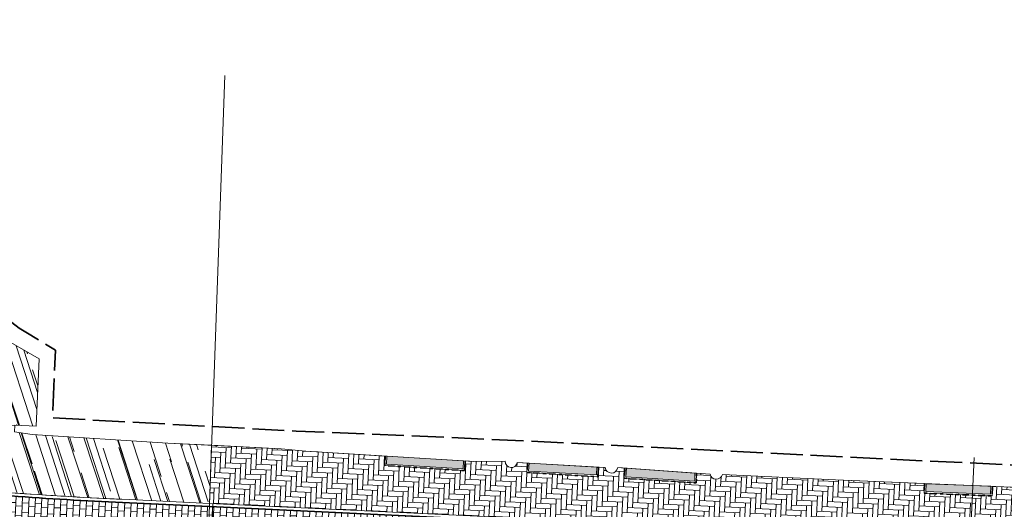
# Model space of a CAD drawing. Header units: metres. Extents: x 196674 to 197628, y 355499 to 356232.
# Tile 118 of 209: x 197087 to 197149, y 355734 to 355764. Entities that reach past the tile are written whole.
import ezdxf

# ---------------------------------------------------------------- set-up
doc = ezdxf.new("R2010")
doc.units = ezdxf.units.M
for name, pattern in [('VH-OPSLUITBAND-SO', [10, 4, -2, 2, -2]), ('VW-30270_STREEP', [3, 0.3, -2.7]), ('ZZ-SYSTEEMGRENS-SO', [5, 4, -1])]:
    doc.linetypes.add(name, pattern=pattern)
for name, color, linetype, lineweight, true_color in [('N-WE-GR-BEPLANTING_GEVELTUINTJES-A-200', 7, 'Continuous', 30, 0x52a552), ('N-WE-VH-KANTOPSLUITING_GELEIDEBAND_50 200-G', 1, 'Continuous', 35, 0xff0000), ('N-WE-VH-KANTOPSLUITING_OPSLUITBAND_100X200-G', 150, 'VH-OPSLUITBAND-SO', 35, 0x007fff), ('N-WE-VH-OPENVERHARDING_NATUURSTEEN_ZWARTBROEKPLEIN-A', 7, 'Continuous', 20, 0xd9795e), ('N-WE-VH-OPENVERHARDING_STRAATBAKSTEEN_ROOD_ELLEBOOG_LINGE-A', 7, 'Continuous', 5, 0xdaaea0), ('N-WE-VH-OPENVERHARDING_TEGEL_200x300_FIETSPAD_ROOD-A', 7, 'Continuous', 5, 0xe04d68), ('N-WE-VW-MARKERING_LANGS_STREEP_30270_010-G', 7, 'VW-30270_STREEP', 13, 0xffffff), ('X-XX-AL-GRENS_SYSTEEMGRENS-G', 7, 'ZZ-SYSTEEMGRENS-SO', 35, 0xd60036)]:
    doc.layers.add(name, color=color, linetype=linetype, lineweight=lineweight, true_color=true_color)
doc.layers.add('N-WE-VH-HULPLIJN-G', color=40, linetype='Continuous', lineweight=5, plot=False)
doc.layers.add('N-WE-VH-KANTOPSLUITING_ACHTERKANTBAND-G', color=50, linetype='Continuous', lineweight=18)
doc.layers.add('N-WE-VH-MATERIAALGRENS-G', color=7, linetype='Continuous', lineweight=13)
pattern_1 = [(357.2882798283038, (0, 0), (0.3347811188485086, 0.304502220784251), [1.28, -0.64]), (267.2882798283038, (0.04541834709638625, 0.9589250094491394), (0.3347811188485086, 0.304502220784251), [1.28, -0.64])]
pattern_2 = [(87.28647485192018, (0, 0), (-0.3995514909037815, 0.01893689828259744), []), (177.2864748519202, (0, 0), (-0.0284053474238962, -0.5993272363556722), [0.4, -0.4]), (177.2864748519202, (0.01893689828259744, 0.3995514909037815), (-0.0284053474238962, -0.5993272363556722), [-0.4, 0.4])]

msp = doc.modelspace()

# ---------------------------------------------------------------- hatches: boundary and pattern name
at = {"layer": 'N-WE-GR-BEPLANTING_GEVELTUINTJES-A-200', "true_color": 0xd7ebd2}
h = msp.add_hatch(dxfattribs=at)
h.set_pattern_fill('AGR-BEPLANTING_SOORT_02-SO', color=254, scale=0.4, angle=87.66876311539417, pattern_type=2)
h.set_pattern_definition([(147.6687631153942, (196791.5302034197, 355996.6642563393), (-0.306796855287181, -0.1608589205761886), [0.1154704, -0.23094]), (147.6687631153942, (196791.3303689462, 355996.6723916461), (-0.306796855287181, -0.1608589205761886), [0.1154704, -0.23094]), (27.6687631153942, (196791.3303689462, 355996.6723916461), (0.01409051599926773, 0.3461233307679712), [0.1154704, -0.23094])])
h.paths.add_polyline_path([(197115.0636268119, 355736.5480304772), (197110.2551314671, 355736.8458456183), (197110.2295598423, 355736.3465055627), (197115.0375877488, 355736.0487138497)])
h.paths.add_polyline_path([(197123.4000752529, 355736.1638262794), (197119.1651051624, 355736.4078247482), (197119.1363486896, 355735.9087117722), (197123.3814070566, 355735.6641938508)])
h.paths.add_polyline_path([(197129.5548769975, 355735.7807472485), (197125.2694191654, 355736.08575954), (197125.2312313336, 355735.5492161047), (197129.5424788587, 355735.2800985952)])
h.paths.add_polyline_path([(197148.0925772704, 355734.9551357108), (197144.0297308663, 355735.1205351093), (197144.0093950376, 355734.6210088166), (197148.0723405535, 355734.4580439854)])
h.paths.add_polyline_path([(197152.883826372, 355734.7455013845), (197149.7932152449, 355734.8826249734), (197149.7710531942, 355734.3831173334), (197152.8668011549, 355734.2457956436)])
h.paths.add_polyline_path([(197167.2280927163, 355734.1841399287), (197162.5704028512, 355734.4278282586), (197162.5442787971, 355733.9285111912), (197167.2019686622, 355733.6848228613)])
at = {"layer": 'N-WE-VH-OPENVERHARDING_NATUURSTEEN_ZWARTBROEKPLEIN-A'}
h = msp.add_hatch(dxfattribs=at)
h.set_pattern_fill('AVH-NATUURSTEEN-SO', color=256, scale=0.7, angle=258.0600000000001, pattern_type=2)
h.set_pattern_definition([(288.0600000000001, (197056.2115529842, 355734.4411217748), (2.285864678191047, -2.49423789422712), [21, -2.799999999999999, 6.999999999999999, -1.4]), (288.0600000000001, (197138.0089711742, 355715.2408764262), (1.336245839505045, 1.908269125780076), [4.199999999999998, -0.4619999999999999, 8.399999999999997, -1.05]), (288.0600000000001, (197057.2309859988, 355733.5100705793), (3.148679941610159, -6.630539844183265), [11.2, -1.96, 5.599999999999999, -1.4])])
edge = h.paths.add_edge_path()
edge.add_line((197082.0888332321, 355748.1077383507), (197079.4499389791, 355752.6434057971))
edge.add_line((197079.4499389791, 355752.6434057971), (197077.9772055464, 355757.6961636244))
edge.add_line((197077.9772055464, 355757.6961636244), (197078.112, 355762.724))
edge.add_line((197078.112, 355762.724), (197077.811, 355762.844))
edge.add_line((197077.811, 355762.844), (197074.6726418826, 355763.2358267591))
edge.add_line((197074.6726418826, 355763.2358267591), (197072.5173706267, 355745.9730623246))
edge.add_line((197072.5173706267, 355745.9730623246), (197074.3605455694, 355745.742940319))
edge.add_arc((197075.5416209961, 355745.5305737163), 1.200016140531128, 37.50105716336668, 169.8066919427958, ccw=False)
edge.add_line((197076.4936443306, 355746.2611148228), (197082.1756651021, 355738.7528889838))
edge.add_line((197082.1756651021, 355738.7528889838), (197086.957, 355738.792))
edge.add_line((197086.957, 355738.792), (197088.305, 355738.715))
edge.add_line((197088.305, 355738.715), (197088.475, 355742.928))
edge.add_line((197088.475, 355742.928), (197085.8628786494, 355744.4390887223))
edge.add_line((197085.8628786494, 355744.4390887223), (197082.0888332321, 355748.1077383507))
edge = h.paths.add_edge_path()
edge.add_line((197099.2808121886, 355737.5208048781), (197096.5466608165, 355737.653405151))
edge.add_line((197096.5466608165, 355737.653405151), (197088.04913451, 355738.1983733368))
edge.add_line((197088.04913451, 355738.1983733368), (197086.932, 355738.361))
edge.add_line((197086.932, 355738.361), (197086.957, 355738.792))
edge.add_line((197086.957, 355738.792), (197082.1756565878, 355738.7528889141))
edge.add_arc((197081.216338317, 355738.0319808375), 1.199999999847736, -91.40781973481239, 36.92411373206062, ccw=False)
edge.add_line((197081.1868559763, 355736.8323430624), (197081.0141524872, 355735.036870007))
edge.add_arc((197104.9315986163, 355983.6892296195), 249.8000003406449, 264.5057198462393, 267.5251989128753)
edge.add_line((197094.1452351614, 355734.1222155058), (197099.1513282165, 355733.8849497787))
edge.add_line((197099.1513282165, 355733.8849497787), (197099.2808121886, 355737.5208048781))
edge = h.paths.add_edge_path()
edge.add_arc((197104.931598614, 355983.6892296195), 249.80000034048, 264.0109500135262, 264.5057198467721)
edge.add_line((197081.0141524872, 355735.036870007), (197081.1868559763, 355736.8323430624))
edge.add_arc((197081.2163383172, 355738.0319808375), 1.199999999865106, 264.0306106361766, 268.5921802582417, ccw=False)
edge.add_line((197081.0915417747, 355736.8384877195), (197077.1132313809, 355737.2544761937))
edge.add_arc((197077.4252227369, 355740.2382089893), 3.000000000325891, 180.9032036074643, 264.03061063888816, ccw=False)
edge.add_line((197074.4255954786, 355740.1909193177), (197074.3417538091, 355745.5116668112))
edge.add_arc((197075.5416209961, 355745.5305737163), 1.200016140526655, 169.8066919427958, 180.9027634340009, ccw=False)
edge.add_line((197074.3605455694, 355745.742940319), (197072.5173706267, 355745.9730623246))
edge.add_line((197072.5173706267, 355745.9730623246), (197072.3675256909, 355744.7728710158))
edge.add_arc((197087.0536012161, 355742.9393280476), 14.80009101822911, 172.8834980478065, 185.2330424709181)
edge.add_arc((197087.0536345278, 355742.9393632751), 14.80012740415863, 185.2331665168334, 195.6709403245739)
edge.add_arc((197077.4252226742, 355740.2382092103), 4.799999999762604, 195.670962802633, 263.5539020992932)
edge.add_arc((197104.9300126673, 355983.6744095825), 249.7850957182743, 263.5537416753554, 264.0109571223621)
at = {"layer": 'N-WE-VH-OPENVERHARDING_STRAATBAKSTEEN_ROOD_ELLEBOOG_LINGE-A', "true_color": 0xb05e45}
h = msp.add_hatch(dxfattribs=at)
h.set_pattern_fill('AVH-ROO_BSS_LINGEFRMT_ELLEBOOG', color=25, scale=4, angle=357.2882798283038, pattern_type=2)
h.set_pattern_definition(pattern_1)
edge = h.paths.add_edge_path()
edge.add_line((197146.9330122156, 355734.403662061), (197143.9054077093, 355734.5250993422))
edge.add_line((197143.9054077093, 355734.5250993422), (197143.9298136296, 355735.1246027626))
edge.add_line((197143.9298136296, 355735.1246027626), (197138.3520766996, 355735.3516736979))
edge.add_line((197138.3520766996, 355735.3516736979), (197131.2766412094, 355735.6878025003))
edge.add_arc((197130.8908596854, 355735.8046728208), 0.4030955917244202, 193.0565503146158, 343.1461136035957, ccw=False)
edge.add_line((197130.4981850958, 355735.7136084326), (197129.6547316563, 355735.7736402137))
edge.add_line((197129.6547316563, 355735.7736402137), (197129.6398777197, 355735.173824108))
edge.add_line((197129.6398777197, 355735.173824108), (197125.1243221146, 355735.4556949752))
edge.add_line((197125.1243221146, 355735.4556949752), (197125.1696714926, 355736.0928589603))
edge.add_line((197125.1696714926, 355736.0928589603), (197124.7165252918, 355736.1251110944))
edge.add_arc((197124.3274093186, 355736.1758228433), 0.3924065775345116, 186.2841171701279, 352.5747466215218, ccw=False)
edge.add_line((197123.9373605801, 355736.1328705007), (197123.4999300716, 355736.1580731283))
edge.add_line((197123.4999300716, 355736.1580731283), (197123.4775273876, 355735.5584915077))
edge.add_line((197123.4775273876, 355735.5584915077), (197119.0307621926, 355735.814627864))
edge.add_line((197119.0307621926, 355735.814627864), (197119.0652707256, 355736.413576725))
edge.add_line((197119.0652707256, 355736.413576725), (197118.4228606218, 355736.4505892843))
edge.add_arc((197118.0496165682, 355736.4995987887), 0.3764479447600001, 176.820134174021, 352.51946708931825, ccw=False)
edge.add_line((197117.6737482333, 355736.5204805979), (197115.7098609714, 355736.5080058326))
edge.add_line((197115.7098609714, 355736.5080058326), (197115.1634403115, 355736.5418485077))
edge.add_line((197115.1634403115, 355736.5418485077), (197115.1321931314, 355735.9426627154))
edge.add_line((197115.1321931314, 355735.9426627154), (197110.1246307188, 355736.2528128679))
edge.add_line((197110.1246307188, 355736.2528128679), (197110.1553170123, 355736.852027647))
edge.add_line((197110.1553170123, 355736.852027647), (197105.1791358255, 355737.160228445))
edge.add_line((197105.1791358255, 355737.160228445), (197103.6333031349, 355737.3097187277))
edge.add_line((197103.6333031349, 355737.3097187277), (197099.2808121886, 355737.5208048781))
edge.add_line((197099.2808121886, 355737.5208048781), (197099.1536780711, 355733.8848384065))
edge.add_line((197099.1536780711, 355733.8848384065), (197146.8013891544, 355731.6265566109))
edge.add_line((197146.8013891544, 355731.6265566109), (197146.9330122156, 355734.403662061))
h = msp.add_hatch(dxfattribs=at)
h.set_pattern_fill('AVH-ROO_BSS_LINGEFRMT_ELLEBOOG', color=25, scale=4, angle=357.2882798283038, pattern_type=2)
h.set_pattern_definition(pattern_1)
edge = h.paths.add_edge_path()
edge.add_line((197177.9576789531, 355731.9456304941), (197177.3336208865, 355733.825260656))
edge.add_line((197177.3336208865, 355733.825260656), (197168.51921744, 355734.1165888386))
edge.add_line((197168.51921744, 355734.1165888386), (197167.3279561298, 355734.1789151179))
edge.add_line((197167.3279561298, 355734.1789151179), (197167.2966072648, 355733.579734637))
edge.add_line((197167.2966072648, 355733.579734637), (197162.4391905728, 355733.8338725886))
edge.add_line((197162.4391905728, 355733.8338725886), (197162.4705394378, 355734.4330530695))
edge.add_line((197162.4705394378, 355734.4330530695), (197162.3369699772, 355734.4400413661))
edge.add_arc((197161.9543702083, 355734.4797617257), 0.3846560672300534, 182.7281646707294, 354.0729571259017, ccw=False)
edge.add_line((197161.5701501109, 355734.4614530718), (197154.2193333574, 355734.6862478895))
edge.add_line((197154.2193333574, 355734.6862478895), (197152.9837333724, 355734.7410687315))
edge.add_line((197152.9837333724, 355734.7410687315), (197152.9633029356, 355734.141416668))
edge.add_line((197152.9633029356, 355734.141416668), (197149.666719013, 355734.2876470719))
edge.add_line((197149.666719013, 355734.2876470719), (197149.6933135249, 355734.8870573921))
edge.add_line((197149.6933135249, 355734.8870573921), (197148.8971599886, 355734.9223809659))
edge.add_line((197148.8971599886, 355734.9223809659), (197148.1924945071, 355734.9510680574))
edge.add_line((197148.1924945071, 355734.9510680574), (197148.1681925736, 355734.3541189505))
edge.add_line((197148.1681925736, 355734.3541189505), (197146.9330122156, 355734.403662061))
edge.add_line((197146.9330122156, 355734.403662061), (197146.8013891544, 355731.6265566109))
edge.add_line((197146.8013891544, 355731.6265566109), (197161.8594416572, 355730.9128743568))
edge.add_line((197161.8594416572, 355730.9128743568), (197164.2567478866, 355730.7993287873))
edge.add_line((197164.2567478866, 355730.7993287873), (197168.2451197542, 355730.6104242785))
edge.add_arc((197169.5130486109, 355757.3804141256), 26.79999999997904, 267.2882798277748, 288.3667389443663)
at = {"layer": 'N-WE-VH-OPENVERHARDING_TEGEL_200x300_FIETSPAD_ROOD-A'}
h = msp.add_hatch(dxfattribs=at)
h.set_pattern_fill('AVH-TEGEL_200X300_HALFST', color=256, scale=2, angle=87.28647485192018, pattern_type=2)
h.set_pattern_definition(pattern_2)
edge = h.paths.add_edge_path()
edge.add_arc((197104.9315986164, 355983.6892296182), 250.000000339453, 263.5343545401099, 264.0109500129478, ccw=False)
edge.add_line((197076.7797365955, 355735.2793408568), (197068.0759857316, 355736.4208249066))
edge.add_arc((197104.9315988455, 355983.6892310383), 250.0000017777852, 260.8067653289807, 261.52241673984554, ccw=False)
edge.add_arc((197104.9315986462, 355983.6892298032), 250.0000005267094, 260.3270537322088, 260.80676532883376, ccw=False)
edge.add_arc((197080.4125110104, 355733.919603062), 17.79999516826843, 169.2376469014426, 179.4345417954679)
edge.add_arc((197062.9139484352, 355733.6956952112), 0.4999999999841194, 80.45918799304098, 126.95097795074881, ccw=False)
edge.add_arc((197104.9316003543, 355983.6892403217), 253.000011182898, 260.4591880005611, 262.1980303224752)
edge.add_line((197070.5869420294, 355733.0312061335), (197078.9182002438, 355732.0301282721))
edge.add_arc((197104.9316003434, 355983.6892593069), 253.0000300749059, 264.0984324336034, 267.5251033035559)
edge.add_line((197094.006637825, 355730.9252183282), (197099.2372211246, 355730.6773107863))
edge.add_line((197099.2372211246, 355730.6773107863), (197099.3439991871, 355733.6755935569))
edge.add_line((197099.3439991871, 355733.6755935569), (197099.144209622, 355733.685062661))
edge.add_line((197099.144209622, 355733.685062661), (197094.1361828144, 355733.922420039))
edge.add_arc((197104.9315986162, 355983.689229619), 250.0000003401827, 264.01095001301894, 267.52510340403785, ccw=False)
h = msp.add_hatch(dxfattribs=at)
h.set_pattern_fill('AVH-TEGEL_200X300_HALFST', color=256, scale=2, angle=87.28647485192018, pattern_type=2)
h.set_pattern_definition(pattern_2)
h.paths.add_polyline_path([(197099.3439991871, 355733.6755935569), (197099.2372211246, 355730.6773107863), (197146.6498930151, 355728.4301505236), (197146.7919206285, 355731.426780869)])

# ---------------------------------------------------------------- linework, layer by layer
at = {"layer": 'N-WE-VH-HULPLIJN-G', "flags": 128}
for points in [[(197082.0888332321, 355748.1077383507), (197079.4499389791, 355752.6434057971), (197077.9772055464, 355757.6961636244), (197078.112, 355762.724), (197077.811, 355762.844), (197074.6726418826, 355763.2358267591), (197072.5173706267, 355745.9730623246), (197074.3605455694, 355745.742940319, -0.6513052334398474), (197076.4936443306, 355746.2611148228), (197082.1756651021, 355738.7528889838), (197086.957, 355738.792), (197088.305, 355738.715), (197088.475, 355742.928), (197085.8628786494, 355744.4390887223)], [(197099.2808121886, 355737.5208048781), (197096.5466608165, 355737.653405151), (197088.04913451, 355738.1983733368), (197086.932, 355738.361), (197086.957, 355738.792), (197082.1756565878, 355738.7528889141, -0.6268850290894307), (197081.1868559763, 355736.8323430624), (197081.0141524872, 355735.036870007, 0.01317572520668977), (197094.1452351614, 355734.1222155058), (197099.1513282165, 355733.8849497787)], [(197146.9330122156, 355734.403662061), (197143.9054077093, 355734.5250993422), (197143.9298136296, 355735.1246027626), (197138.3520766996, 355735.3516736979), (197131.2766412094, 355735.6878025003, -0.7679480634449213), (197130.4981850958, 355735.7136084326), (197129.6547316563, 355735.7736402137), (197129.6398777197, 355735.173824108), (197125.1243221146, 355735.4556949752), (197125.1696714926, 355736.0928589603), (197124.7165252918, 355736.1251110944, -0.8869885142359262), (197123.9373605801, 355736.1328705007), (197123.4999300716, 355736.1580731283), (197123.4775273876, 355735.5584915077), (197119.0307621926, 355735.814627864), (197119.0652707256, 355736.413576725), (197118.4228606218, 355736.4505892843, -0.9631566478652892), (197117.6737482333, 355736.5204805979), (197115.7098609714, 355736.5080058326), (197115.1634403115, 355736.5418485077), (197115.1321931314, 355735.9426627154), (197110.1246307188, 355736.2528128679), (197110.1553170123, 355736.852027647), (197105.1791358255, 355737.160228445), (197103.6333031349, 355737.3097187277), (197099.2808121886, 355737.5208048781), (197099.1536780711, 355733.8848384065), (197146.8013891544, 355731.6265566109)], [(197078.8469999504, 355735.0537657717, -0.002079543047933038), (197076.7797365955, 355735.2793408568, -0.0059808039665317), (197076.7797365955, 355735.2793408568), (197068.0759857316, 355736.4208249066, -0.003122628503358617), (197064.9904415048, 355736.9004451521, -0.002093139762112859), (197062.9256149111, 355737.243500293, 0.04452172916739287), (197062.6133826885, 355734.0952702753, -0.2056879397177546), (197062.9968234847, 355734.1887791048, 0.007587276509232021), (197070.5869420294, 355733.0312061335), (197078.9182002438, 355732.0301282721, 0.01495278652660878), (197094.006637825, 355730.9252183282), (197099.2372211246, 355730.6773107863), (197099.3439991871, 355733.6755935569), (197099.144209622, 355733.685062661), (197094.1361828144, 355733.922420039, -0.01533458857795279)], [(197177.9576789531, 355731.9456304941), (197177.3336208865, 355733.825260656), (197168.51921744, 355734.1165888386), (197167.3279561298, 355734.1789151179), (197167.2966072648, 355733.579734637), (197162.4391905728, 355733.8338725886), (197162.4705394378, 355734.4330530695), (197162.3369699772, 355734.4400413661, -0.9271843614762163), (197161.5701501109, 355734.4614530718), (197154.2193333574, 355734.6862478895), (197152.9837333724, 355734.7410687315), (197152.9633029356, 355734.141416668), (197149.666719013, 355734.2876470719), (197149.6933135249, 355734.8870573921), (197148.8971599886, 355734.9223809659), (197148.1924945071, 355734.9510680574), (197148.1681925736, 355734.3541189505), (197146.9330122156, 355734.403662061), (197146.8013891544, 355731.6265566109), (197161.8594416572, 355730.9128743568), (197164.2567478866, 355730.7993287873), (197168.2451197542, 355730.6104242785, 0.09223233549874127)]]:
    msp.add_lwpolyline(points, format="xyb", close=True, dxfattribs=at)
for points in [[(197100.1050971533, 355760.6663775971), (197097.0479537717, 355674.8230861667)], [(197086.957, 355738.792), (197088.305, 355738.715), (197088.475, 355742.928), (197085.8628786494, 355744.4390887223)], [(197146.6404244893, 355728.2303747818), (197147.044240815, 355736.7504662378)], [(197099.3511177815, 355733.8754806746), (197099.2301025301, 355730.4774236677)]]:
    msp.add_lwpolyline(points, dxfattribs=at)
msp.add_lwpolyline([(197154.2193333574, 355734.6862478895), (197148.8971599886, 355734.9223809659), (197138.3520766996, 355735.3516736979), (197131.2766412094, 355735.6878025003, -0.7679480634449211), (197130.4981850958, 355735.7136084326), (197124.7165252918, 355736.1251110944, -0.8869885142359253), (197123.9373605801, 355736.1328705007), (197118.4228606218, 355736.4505892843, -0.9631566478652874), (197117.6737482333, 355736.5204805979), (197115.7098609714, 355736.5080058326), (197105.1791358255, 355737.160228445), (197103.6333031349, 355737.3097187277), (197096.5466608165, 355737.653405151), (197088.04913451, 355738.1983733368), (197086.932, 355738.361)], format="xyb", dxfattribs=at)
for points in [[(197115.0636268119, 355736.5480304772), (197110.2551314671, 355736.8458456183), (197110.2295598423, 355736.3465055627), (197115.0375877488, 355736.0487138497)], [(197123.4000752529, 355736.1638262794), (197119.1651051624, 355736.4078247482), (197119.1363486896, 355735.9087117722), (197123.3814070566, 355735.6641938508)], [(197129.5548769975, 355735.7807472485), (197125.2694191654, 355736.08575954), (197125.2312313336, 355735.5492161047), (197129.5424788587, 355735.2800985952)], [(197148.0925772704, 355734.9551357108), (197144.0297308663, 355735.1205351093), (197144.0093950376, 355734.6210088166), (197148.0723405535, 355734.4580439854)], [(197099.3439991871, 355733.6755935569), (197099.2372211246, 355730.6773107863), (197146.6498930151, 355728.4301505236), (197146.7919206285, 355731.426780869)]]:
    msp.add_lwpolyline(points, close=True, dxfattribs=at)
at = {"layer": 'N-WE-VH-KANTOPSLUITING_ACHTERKANTBAND-G', "flags": 128}
for points in [[(197115.0635760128, 355736.5470563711), (197115.0375877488, 355736.0487138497), (197110.2295598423, 355736.3465055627), (197110.2551861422, 355736.8469132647)], [(197119.1651051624, 355736.4078247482), (197119.1363486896, 355735.9087117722), (197123.3814070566, 355735.6641938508), (197123.3999998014, 355736.161806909)], [(197125.2694191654, 355736.08575954), (197125.2312313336, 355735.5492161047), (197129.5424788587, 355735.2800985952), (197129.5547623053, 355735.7761158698)], [(197144.0297308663, 355735.1205351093), (197144.0093950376, 355734.6210088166), (197148.0723405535, 355734.4580439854), (197148.0925772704, 355734.9551357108)], [(197099.1513282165, 355733.8849497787), (197161.8594416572, 355730.9128743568)]]:
    msp.add_lwpolyline(points, dxfattribs=at)
msp.add_lwpolyline([(197078.8678676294, 355735.2526741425, 0.0153350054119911), (197094.1452351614, 355734.1222155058), (197099.1536780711, 355733.8848384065)], format="xyb", dxfattribs=at)
at = {"layer": 'N-WE-VH-KANTOPSLUITING_GELEIDEBAND_50 200-G', "ltscale": 0.2, "flags": 128}
msp.add_lwpolyline([(197080.2200454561, 355734.9135252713, 0.01395223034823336), (197094.1361828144, 355733.922420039), (197099.144209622, 355733.685062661)], format="xyb", dxfattribs=at)
msp.add_lwpolyline([(197099.144209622, 355733.685062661), (197161.849973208, 355730.7130986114)], dxfattribs=at)
at = {"layer": 'N-WE-VH-KANTOPSLUITING_OPSLUITBAND_100X200-G', "ltscale": 0.1, "flags": 128}
for points in [[(197115.1634403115, 355736.5418485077), (197115.1321931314, 355735.9426627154), (197110.1246307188, 355736.2528128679), (197110.1553170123, 355736.852027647)], [(197119.0652707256, 355736.413576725), (197119.0307621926, 355735.814627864), (197123.4775273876, 355735.5584915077), (197123.4999300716, 355736.1580731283)], [(197125.1696714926, 355736.0928589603), (197125.1243221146, 355735.4556949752), (197129.6398777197, 355735.173824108), (197129.6547316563, 355735.7736402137)], [(197143.9298136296, 355735.1246027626), (197143.9054077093, 355734.5250993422), (197148.1681925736, 355734.3541189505), (197148.1924945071, 355734.9510680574)]]:
    msp.add_lwpolyline(points, dxfattribs=at)
at = {"layer": 'N-WE-VH-MATERIAALGRENS-G', "flags": 128}
msp.add_lwpolyline([(197099.1513282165, 355733.8849497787), (197099.2808121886, 355737.5208048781)], dxfattribs=at)
at = {"layer": 'N-WE-VW-MARKERING_LANGS_STREEP_30270_010-G', "const_width": 0.1, "flags": 128}
msp.add_lwpolyline([(197178.7421509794, 355730.4161105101, -0.0945556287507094), (197168.1646914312, 355728.9123279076), (197094.0714103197, 355732.4238191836, -0.02324093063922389), (197070.7975367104, 355734.5163659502, -0.03138319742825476)], format="xyb", dxfattribs=at)
at = {"layer": 'X-XX-AL-GRENS_SYSTEEMGRENS-G', "ltscale": 0.5, "flags": 128}
msp.add_lwpolyline([(197173.0845801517, 355664.4267221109), (197172.678291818, 355658.1040395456), (197176.2062336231, 355657.9276386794), (197179.6585214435, 355660.8258546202), (197196.8460500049, 355641.1849859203), (197196.618113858, 355640.9851655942), (197203.3658004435, 355633.2880423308), (197204.598351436, 355636.2035375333), (197206.181120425, 355637.5931654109), (197210.3450714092, 355632.9793581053), (197211.1344663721, 355633.8542043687), (197215.577003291, 355630.1111014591), (197222.812057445, 355638.6980935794), (197225.7729980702, 355636.1981525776), (197252.4997837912, 355613.6295939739), (197256.3974516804, 355618.2471244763), (197230.4350738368, 355640.1698336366), (197234.5465854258, 355645.0395252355), (197230.9951246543, 355648.102425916), (197227.7363916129, 355651.014992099), (197227.7150354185, 355650.9915016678), (197227.3858924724, 355651.2966605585), (197230.5297411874, 355654.3837220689), (197222.7747070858, 355662.5864016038), (197213.3031688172, 355673.0409596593), (197208.7438719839, 355679.5515306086), (197204.6678372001, 355688.2834966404), (197202.9207222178, 355693.3147658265), (197202.5296188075, 355695.8358091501), (197209.2561496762, 355696.7388380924), (197208.765603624, 355699.4053961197), (197208.8375775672, 355699.4157603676), (197208.4960738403, 355702.0476424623), (197209.7550059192, 355702.1614664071), (197209.6289773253, 355703.3557373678), (197209.431316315, 355705.9322142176), (197209.3853665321, 355708.5054020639), (197209.4909423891, 355711.0763696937), (197209.825975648, 355714.406320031), (197209.1003553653, 355714.700446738), (197209.2732684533, 355715.2254737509), (197208.7827839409, 355715.4092287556), (197209.8333840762, 355718.2914021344), (197204.6571410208, 355720.1605124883), (197206.9259623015, 355726.3911903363), (197207.3755778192, 355727.6258113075), (197205.6951706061, 355728.2354618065), (197201.970541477, 355729.6509828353, -0.03199396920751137), (197199.2658455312, 355725.4928494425), (197194.4988616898, 355729.2364659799), (197191.8020115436, 355731.3330088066), (197190.6829954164, 355730.2418318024), (197188.9323846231, 355731.7580333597, 0.01582069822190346), (197191.308975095, 355733.798286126), (197190.5246250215, 355734.700084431), (197189.8547559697, 355735.4391273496), (197188.5065648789, 355737.3969406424), (197188.3768484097, 355737.5504837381), (197186.2264232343, 355740.6599554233), (197185.4143065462, 355740.8273772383), (197177.0047230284, 355735.000759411), (197161.0308464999, 355735.7499021), (197143.9921317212, 355736.546230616), (197117.3114725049, 355737.8750504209), (197104.5701917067, 355738.4152468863), (197089.3270001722, 355739.2400485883), (197089.4979420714, 355743.4763910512), (197087.6423294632, 355744.6045541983), (197087.2320594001, 355744.8539874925), (197086.4302028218, 355745.4612094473), (197085.6301577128, 355746.0670596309), (197084.2515270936, 355747.3631431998), (197083.0033431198, 355748.790046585), (197081.9521148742, 355750.2640411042), (197081.052108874, 355751.8364435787), (197080.680597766, 355752.6629727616), (197080.3089695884, 355753.4897623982), (197079.7287775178, 355755.2084983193), (197079.3027229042, 355757.0287405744), (197079.0552433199, 355758.8767777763), (197078.9881413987, 355760.748092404), (197079.0484954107, 355761.6954089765), (197079.4901165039, 355761.5482019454), (197081.8987959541, 355767.3947458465), (197083.4122910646, 355769.9863346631), (197084.9290730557, 355772.1438856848), (197085.2777218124, 355772.6391357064), (197085.9504292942, 355773.4546849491), (197087.2615113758, 355775.0451778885), (197089.4568843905, 355777.2328139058), (197092.7058230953, 355779.8115121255), (197090.7255592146, 355782.8612331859), (197090.5279328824, 355783.1655891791), (197094.0593130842, 355784.7965387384), (197089.240221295, 355793.944965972), (197079.8514273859, 355789.6587774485), (197073.1066642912, 355808.1301448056), (197062.6964714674, 355839.0387078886), (197050.201550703, 355834.8591941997), (197054.256388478, 355823.4068109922), (197060.9054150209, 355805.9824325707), (197064.0917084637, 355798.9340248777), (197065.6061934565, 355785.3714584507), (197066.4118943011, 355778.1591798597), (197064.2976158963, 355775.7696807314), (197061.8930028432, 355773.065075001), (197059.8798242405, 355770.937906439), (197059.567781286, 355770.7063368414), (197054.395078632, 355766.8676324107), (197050.1449273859, 355764.4954855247), (197046.646028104, 355763.2036366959), (197046.6485450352, 355763.1967402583), (197042.8018864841, 355761.7681380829), (197042.6247659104, 355761.7025895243), (197032.2172606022, 355760.2665015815), (197022.1724443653, 355758.1057256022), (197022.1490316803, 355758.1349914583), (197018.4791559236, 355757.3507739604), (197017.1834583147, 355757.8590001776), (197013.9320116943, 355762.4906063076), (197012.2359937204, 355764.9334332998), (197011.548662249, 355765.9454268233), (197009.5874376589, 355768.7952768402), (197008.1879451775, 355770.6627745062), (197008.1739746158, 355770.651876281), (197004.3621297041, 355775.7021426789), (197000.7500667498, 355780.6711859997), (196997.3281167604, 355785.4310589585), (196992.0624097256, 355792.5561596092), (196987.5636689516, 355799.6503659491), (196980.2918957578, 355812.3582609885), (196971.7451011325, 355828.1610038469), (196956.4456734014, 355821.2458726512), (196960.0166344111, 355812.4100996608), (196962.4976294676, 355807.0886023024, -0.6085831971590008), (196961.4131292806, 355806.2394416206), (196970.6320923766, 355792.5786144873), (196976.225457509, 355784.303374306), (196982.879968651, 355776.9163582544), (196982.5041383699, 355776.476222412), (196987.7472751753, 355765.3430715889), (196990.3620391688, 355759.9089379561), (196989.6128942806, 355758.3801676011), (196986.801356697, 355757.089894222), (196981.5916446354, 355758.3619052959), (196976.4931413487, 355759.6093032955), (196973.9250311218, 355760.2238822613), (196971.9270970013, 355760.7020113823), (196970.093883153, 355761.1263081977), (196965.2690985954, 355762.243003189), (196955.7026120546, 355764.457163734), (196954.8259486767, 355764.7114400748), (196955.7288446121, 355765.5914382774), (196946.4199106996, 355767.8862061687), (196945.5109518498, 355767.0898728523), (196943.3561815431, 355767.6616250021), (196942.0243707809, 355768.0150110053), (196940.699224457, 355768.3753913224), (196937.911680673, 355769.161377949), (196937.9158913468, 355769.1720679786), (196934.1448626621, 355770.5833311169), (196931.0328001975, 355771.949971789), (196928.1497259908, 355773.3159879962), (196926.2238803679, 355774.3657393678), (196926.7008714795, 355775.2077771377), (196923.9720996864, 355776.8118532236), (196922.1171638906, 355777.9575551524), (196917.5440237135, 355780.8012867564), (196917.0166342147, 355779.9474843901), (196915.4224701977, 355780.9309636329), (196913.0167641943, 355782.4772167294), (196912.757872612, 355782.6539056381), (196911.190523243, 355783.7714957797), (196908.5042566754, 355786.2619442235), (196907.2206986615, 355787.4460719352), (196905.8442773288, 355789.1071714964), (196903.2522146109, 355793.7425243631), (196899.3236920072, 355801.1348770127), (196896.7844047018, 355806.8801932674), (196892.3931631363, 355816.7971943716), (196889.396342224, 355823.7408055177), (196885.4294056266, 355833.1531130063), (196886.3148759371, 355833.6745129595), (196885.0357126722, 355834.4994199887), (196884.9096875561, 355834.6903417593), (196883.5318420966, 355838.2464489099), (196881.8574062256, 355842.456115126), (196879.7964254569, 355847.3435551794), (196879.5508475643, 355847.9274201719), (196877.9207976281, 355851.9810838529), (196875.2708346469, 355858.5729917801), (196872.6243587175, 355865.1536886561), (196870.4789281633, 355870.5362599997), (196868.3870366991, 355875.7889875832), (196865.3800609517, 355883.3409266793), (196863.5295936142, 355887.9873007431), (196863.4110328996, 355888.2849971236), (196862.7400305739, 355889.9711056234), (196863.0622626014, 355890.0962442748), (196861.3970005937, 355894.1395962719), (196861.4037374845, 355894.142038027), (196859.229652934, 355899.4431236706), (196859.0298403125, 355899.3580359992), (196858.8952095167, 355899.696553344), (196858.3959365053, 355900.9492390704), (196849.546747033, 355923.1807260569), (196850.1922005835, 355924.6939033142), (196860.258528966, 355928.6657372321), (196869.5490503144, 355931.0234685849), (196873.3453938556, 355931.8019435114), (196886.2438454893, 355935.4284136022), (196898.3098795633, 355938.5764862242), (196898.3110943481, 355938.5724965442), (196903.1917021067, 355939.7712405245), (196904.7097162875, 355939.0568809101), (196905.0282216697, 355938.2924679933), (196909.0130922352, 355939.952830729), (196908.2642147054, 355942.2627148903), (196902.9799573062, 355958.738663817), (196902.4497829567, 355960.2008490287), (196901.8115777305, 355961.6192158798), (196900.9680556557, 355963.3204536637), (196898.0063144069, 355968.7541705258), (196894.5625896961, 355975.3226559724), (196892.3896866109, 355979.4813913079), (196888.5416758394, 355987.5664713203), (196887.4815956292, 355987.0834539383), (196885.6442474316, 355986.3271839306), (196885.5076204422, 355986.6344104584), (196873.7642690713, 355982.4273955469), (196860.8311621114, 355977.7025315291), (196860.6501748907, 355978.1868262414), (196859.8859481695, 355980.2917607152), (196853.3128873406, 355977.7107309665), (196853.73029577, 355976.6477246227), (196849.4907683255, 355974.9886047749), (196849.0872389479, 355976.0301083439), (196843.9608105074, 355973.9918913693), (196837.8119168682, 355989.4043746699), (196834.5901124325, 355988.2958011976), (196829.2277835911, 355986.0429299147), (196828.1156368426, 355985.4996470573), (196826.3328622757, 355984.7522034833), (196824.2538081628, 355989.7933135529), (196823.3493071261, 355989.4238303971), (196821.5217528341, 355993.9636112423), (196822.4415567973, 355994.327010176), (196811.4142395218, 356022.6098143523), (196811.1941616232, 356022.5241126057), (196809.0787073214, 356027.7608173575), (196808.1570951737, 356027.399245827), (196802.10045471, 356042.8370581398), (196803.0324375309, 356043.2047289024), (196801.2251267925, 356047.7859519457), (196800.9629805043, 356047.6825342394), (196799.5580754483, 356051.2186581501), (196798.9326303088, 356050.9700967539), (196795.7620501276, 356058.7913388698), (196785.962956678, 356083.7526770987), (196782.5256602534, 356092.3853087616), (196783.4607012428, 356092.7526788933), (196781.019036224, 356098.8045971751), (196780.1137519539, 356098.4428009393), (196778.7301102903, 356101.9178165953), (196774.5320198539, 356112.348299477), (196772.2902714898, 356117.515377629), (196776.44078803, 356119.079716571), (196791.849465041, 356131.7811384), (196790.0748953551, 356134.2200693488), (196802.0204483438, 356142.8516660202), (196802.0676224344, 356142.8083428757), (196807.6543048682, 356146.8198669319), (196821.3261595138, 356152.9520820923), (196824.118863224, 356147.8038902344), (196826.9348279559, 356140.6494155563), (196826.9667213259, 356140.5675271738), (196829.5085456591, 356133.5350799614), (196829.5777539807, 356133.3434260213), (196832.2898444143, 356127.7055041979), (196833.7548698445, 356124.6604513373), (196834.9901440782, 356122.0931766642), (196835.0225480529, 356122.0325953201), (196835.1990731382, 356121.7003128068), (196837.0506620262, 356117.8328811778), (196837.4462851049, 356117.0125892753), (196839.1926216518, 356113.3926815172), (196841.4323661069, 356114.511984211), (196841.8392721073, 356113.6336860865), (196848.0955434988, 356116.517072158), (196847.6769788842, 356117.425259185), (196852.5147321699, 356119.6548795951), (196850.4481800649, 356123.3458274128), (196845.5717484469, 356132.2801574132), (196843.8176550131, 356136.7414412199), (196842.4688873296, 356140.1178663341), (196840.0819394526, 356146.0228419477), (196839.9684512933, 356146.3257976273), (196837.6473192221, 356152.5214195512), (196836.4018865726, 356158.1741344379), (196834.8989662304, 356157.8391461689), (196833.0580044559, 356165.8451506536), (196834.6039987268, 356166.1812686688), (196833.231549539, 356172.4004655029), (196818.5547710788, 356168.2850407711), (196819.0904617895, 356165.4031631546), (196818.6774567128, 356164.7734485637), (196805.8544307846, 356160.1790812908), (196763.847697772, 356130.3813046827), (196763.5509762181, 356130.4127969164), (196762.5818188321, 356130.5249803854), (196761.7183121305, 356129.7086118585, 0.04730650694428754), (196752.2297252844, 356136.4176360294), (196747.6793319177, 356140.070134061), (196742.0814451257, 356144.4630395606), (196738.7537234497, 356147.2546337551), (196734.7560397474, 356150.8499354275), (196729.666907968, 356145.2019173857), (196729.4110213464, 356144.9179294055), (196728.5373751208, 356145.25504501), (196726.9098917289, 356145.8830452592), (196726.6614752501, 356145.2392657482), (196726.5077088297, 356145.3668838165), (196724.5966113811, 356147.0002316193), (196723.2386024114, 356148.3499242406), (196720.9989937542, 356150.8008754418), (196719.8259691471, 356152.0571855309), (196717.8551161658, 356153.8806850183), (196716.3066054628, 356155.1783671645), (196713.4920412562, 356157.0380855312), (196712.711518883, 356157.526736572), (196710.5865978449, 356158.6597682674), (196709.0460740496, 356159.8798850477, -0.1436820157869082), (196707.9944026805, 356162.614189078), (196707.7956403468, 356165.0395700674), (196705.255843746, 356165.9921554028), (196703.9080476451, 356165.8817021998), (196704.296213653, 356161.5859622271), (196704.322643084, 356161.4572245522), (196699.9945406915, 356161.1598107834), (196700.4765585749, 356140.6409319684, -0.8375811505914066), (196697.1042396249, 356117.7401990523), (196690.2804314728, 356092.1839640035, 0.01148923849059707), (196682.1238954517, 356058.6533288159), (196678.2447453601, 356040.9444071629), (196676.8078900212, 356034.3849397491), (196676.7367004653, 356034.0373672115), (196673.76097036, 356020.1679628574), (196685.4972137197, 356017.0123139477), (196688.4141098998, 356023.4875724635), (196684.7023326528, 356025.1594317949), (196684.8709302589, 356032.3200466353), (196686.954459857, 356036.67925281), (196701.2270857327, 356066.3816892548), (196697.4228360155, 356068.2135735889), (196701.9253072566, 356087.990611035), (196702.113404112, 356090.4525884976), (196703.1938799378, 356090.1812386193), (196704.7481254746, 356094.7148607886), (196705.3277865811, 356095.9075069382), (196706.1690198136, 356096.9042763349), (196707.142583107, 356097.5850231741), (196708.3354430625, 356098.0646037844), (196709.2981925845, 356097.8962027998), (196710.1314496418, 356097.4912135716), (196711.0135994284, 356096.7398888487), (196711.613187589, 356094.6944549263), (196715.3306055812, 356098.6467015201), (196723.1713741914, 356104.959617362), (196732.8379125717, 356111.0407349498), (196733.3237033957, 356110.1763676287), (196733.395023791, 356110.047721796, 0.4142124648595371), (196734.754474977, 356109.6579975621), (196736.9542150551, 356108.9736747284, -0.02164444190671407), (196739.4192796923, 356107.5715157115, 0.0006306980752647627), (196739.4214182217, 356107.5701773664, -0.2262979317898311), (196739.4250952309, 356107.5644124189), (196739.8764398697, 356106.708415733), (196739.5816296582, 356106.4366577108), (196740.3007240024, 356104.7008456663), (196740.9509263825, 356104.9922062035), (196741.9809548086, 356103.0387080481), (196744.8395286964, 356104.2229286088, -0.3990416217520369), (196746.5871881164, 356103.5518771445), (196746.6513408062, 356103.3996378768), (196746.689370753, 356103.0266088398), (196746.4151777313, 356101.5848105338), (196747.429397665, 356101.3609511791), (196747.5333455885, 356101.2994572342), (196747.5384435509, 356101.2929342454), (196766.0705486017, 356056.7132555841), (196765.1623874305, 356056.3282861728), (196767.2394890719, 356051.1270879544), (196768.1793575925, 356051.5344794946), (196771.4711978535, 356043.8233024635), (196774.40164759, 356036.7635904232), (196774.0151730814, 356036.5839879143), (196774.7283105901, 356034.7171646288), (196775.4376722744, 356034.2825268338), (196775.853972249, 356033.3023071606), (196775.6600364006, 356032.5504327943), (196776.765634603, 356029.8908119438), (196776.718840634, 356029.8583752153), (196777.0974306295, 356028.7594125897), (196777.9658206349, 356027.7189745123), (196778.0591666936, 356026.3169710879), (196778.4461698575, 356025.4565066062), (196778.8262353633, 356024.4427094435), (196778.82622122, 356024.4427022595), (196778.8266270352, 356024.4416646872), (196779.3783198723, 356022.97006407), (196779.3990069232, 356022.9782259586), (196780.7255773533, 356019.5865020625), (196780.754093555, 356019.5982524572), (196782.2401021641, 356015.8367131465), (196783.4327975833, 356012.7766123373), (196782.5021506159, 356012.4159202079), (196784.7325956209, 356006.6609931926), (196786.038590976, 356007.1671596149), (196787.6956637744, 356002.99373992), (196787.5357676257, 356002.9336515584), (196788.527525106, 356000.4577747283), (196788.2725773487, 356000.3582829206), (196788.9724314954, 355999.1126709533), (196789.3908675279, 355998.5302971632), (196789.7536275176, 355998.0254125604), (196789.9147147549, 355996.5999778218), (196790.4410486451, 355995.4737364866), (196790.4469192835, 355995.47546678), (196790.6242366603, 355994.9662783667), (196790.9335315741, 355995.0883984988), (196793.8902314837, 355987.5860400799), (196793.7542048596, 355987.5476454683), (196795.505857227, 355983.2445885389), (196795.6242983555, 355983.312781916), (196796.991807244, 355979.8198586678), (196797.0047048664, 355979.7233568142), (196796.9933585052, 355979.6824914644), (196796.9669683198, 355979.6505170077), (196796.822975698, 355979.5766059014), (196795.3985459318, 355979.0322727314), (196797.1469514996, 355974.4569848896), (196797.1501836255, 355974.4582530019), (196795.4187218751, 355970.4877992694), (196796.2201695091, 355969.6560949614), (196797.0849824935, 355967.4537241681), (196798.9466017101, 355968.1847329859), (196800.5529653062, 355968.8170288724), (196800.6150046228, 355968.7023501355), (196800.8616512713, 355968.7744826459), (196801.6407865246, 355967.8232749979), (196801.6785991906, 355967.7771113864), (196801.6961792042, 355966.4146603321), (196801.7040832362, 355965.8020978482, 0.2098831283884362), (196802.0368526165, 355965.0700742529, 0.1229137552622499), (196802.0944480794, 355964.5891732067), (196802.9107575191, 355962.4451987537), (196803.0986146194, 355962.5296289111, 0.04929694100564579), (196803.2118388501, 355962.3687718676), (196804.3748923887, 355961.0206686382), (196804.4152792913, 355960.973855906), (196804.4401436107, 355960.2826278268), (196804.4459236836, 355960.1212617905), (196803.9148513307, 355960.1157297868), (196805.8237591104, 355955.3454282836), (196806.4277367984, 355955.633371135), (196806.6532355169, 355955.5186944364), (196807.0270248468, 355954.5686016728), (196806.896691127, 355954.2200849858), (196806.3685258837, 355953.9064868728), (196808.2467157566, 355949.1968786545), (196809.0713129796, 355949.5131897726), (196810.7611227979, 355945.21653999), (196812.8164223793, 355939.9905657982), (196815.7958787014, 355932.7153467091), (196817.2786866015, 355929.1286764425), (196819.2233460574, 355924.3463577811), (196820.974699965, 355919.8030463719), (196821.7022264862, 355917.7120897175), (196822.8275510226, 355914.9902061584), (196826.5518493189, 355905.5439142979), (196827.5083210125, 355903.1053161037), (196827.5308293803, 355903.1196992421), (196828.5703350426, 355900.3870734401, 0.1057314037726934), (196828.7975064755, 355900.0358952, 0.1359501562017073), (196828.9295866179, 355899.5185573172), (196829.4561675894, 355898.5993144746), (196829.938950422, 355897.0408730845, 0.1142322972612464), (196830.1661458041, 355896.6512290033, 0.1021066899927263), (196830.23636084, 355896.2531616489), (196830.8234352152, 355894.775179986, 0.09413674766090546), (196831.0235326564, 355894.4601106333, 0.07582889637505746), (196831.0699955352, 355894.1621297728), (196831.3336353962, 355893.3277624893), (196830.5490288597, 355891.650566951), (196830.730654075, 355891.1774844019), (196831.6305612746, 355889.0373983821), (196832.1718899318, 355888.9724389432), (196833.8661398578, 355884.6967749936), (196833.0916363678, 355884.3898747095), (196834.2334853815, 355881.5063921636), (196835.7340846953, 355881.0039957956), (196836.3963712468, 355880.6373454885), (196840.5779483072, 355870.1214583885), (196841.1998491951, 355870.3833319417), (196841.8607508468, 355868.7841549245), (196841.3542408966, 355868.5492854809), (196842.9471889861, 355864.5225379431), (196843.474497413, 355864.7627851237), (196844.0946204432, 355863.1667495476), (196843.4777571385, 355862.8872750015), (196845.6058022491, 355857.295932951), (196845.6591832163, 355857.3179956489), (196848.9573390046, 355849.3870718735), (196849.4691744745, 355849.5945842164), (196850.1900661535, 355847.7561027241), (196849.7024440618, 355847.5164343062), (196851.7354952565, 355842.3219023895), (196851.9803218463, 355841.6963600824), (196852.2130822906, 355841.1927849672), (196852.6975573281, 355840.1446276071), (196853.8314006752, 355837.546665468), (196857.1022606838, 355828.931799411), (196857.1021774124, 355828.9317655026), (196857.104474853, 355828.9259676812), (196857.5027287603, 355827.8770374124), (196857.5177064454, 355827.8831363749), (196859.2608649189, 355823.4841013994, 0.1197895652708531), (196859.5336863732, 355823.098470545, 0.1217854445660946), (196859.5998818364, 355822.6230344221), (196860.3813539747, 355820.6705579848), (196861.5845120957, 355817.6645162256), (196865.3571916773, 355808.1762108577), (196866.650424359, 355804.9223955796), (196866.9894190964, 355804.0482756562), (196869.9609907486, 355796.3858853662), (196870.2417437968, 355795.6982130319), (196874.2597470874, 355785.8213624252), (196876.4751023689, 355779.9106257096), (196876.5248359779, 355779.9270586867), (196877.4783340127, 355777.609714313), (196877.4870572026, 355777.6127263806, 0.01261409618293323), (196879.1276028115, 355773.4671132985), (196880.5794819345, 355769.9265380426), (196879.4564760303, 355768.8985009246), (196871.5899269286, 355765.9267262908), (196874.6150694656, 355763.7405958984), (196870.7815163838, 355762.3431721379), (196871.1765744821, 355761.2637959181), (196873.4589399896, 355754.9534811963), (196873.8205499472, 355753.8743063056), (196877.933770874, 355755.2526192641), (196879.3161058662, 355751.4604592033), (196887.4423074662, 355755.0355723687), (196887.6524770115, 355755.1609821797), (196887.7433886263, 355755.192988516), (196887.8657880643, 355755.2134610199), (196887.9953583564, 355755.215742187), (196888.0352466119, 355755.2100166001), (196888.0806541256, 355755.194805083), (196888.1556229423, 355755.1569219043), (196888.2342456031, 355755.1058393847), (196888.2799178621, 355755.067193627), (196888.3187308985, 355755.0246841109), (196888.3560790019, 355754.9712798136), (196888.4037650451, 355754.8834089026), (196890.242957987, 355750.9480844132), (196890.4947138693, 355750.6026519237), (196890.4494791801, 355750.5430745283), (196891.628236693, 355748.1977836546), (196891.6577586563, 355747.9263099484), (196893.7087405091, 355743.5292781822), (196894.4921495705, 355741.852565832), (196896.872192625, 355740.7600377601), (196896.2575067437, 355739.8318439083), (196898.2715684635, 355738.9073148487), (196899.8509010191, 355738.4527733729), (196902.2825244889, 355737.7529374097), (196907.1457714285, 355736.3532654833), (196917.8474241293, 355733.273265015), (196918.1089377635, 355734.2346253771), (196926.0062285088, 355731.9296392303), (196927.0971120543, 355732.0253109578), (196927.2914126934, 355732.7211091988), (196949.25195892, 355726.9179402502), (196950.9690876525, 355725.7952060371), (196950.858498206, 355725.3568524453), (196952.0887336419, 355725.1461394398), (196952.8819526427, 355724.9555262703), (196952.8603227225, 355724.8954303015), (196952.056959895, 355721.6922553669), (196951.4518210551, 355719.279440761), (196959.2800080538, 355717.3161154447), (196960.8516613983, 355723.8815794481), (196967.4256969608, 355722.1306030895), (196973.9033481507, 355720.4361775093), (196977.8684934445, 355719.3989738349), (196980.4243569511, 355718.8238264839), (196993.7588386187, 355715.5105551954), (196994.7639516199, 355716.0034841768), (196994.9897167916, 355716.0545171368), (196996.5017647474, 355715.9488593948), (196997.3169796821, 355715.6092477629), (196997.9952041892, 355715.036856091), (196998.4610569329, 355714.3165586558), (196998.8408934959, 355713.1578975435), (196998.8373696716, 355713.1068020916), (196998.8026880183, 355712.6039181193), (196998.5054317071, 355711.57326714), (196998.967312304, 355710.0772094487), (197001.8739445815, 355710.9575141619), (197005.9055135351, 355697.924832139), (197007.9029397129, 355691.7178882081), (197012.9334617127, 355675.5491580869), (197017.8784535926, 355659.8034283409), (197019.9986344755, 355652.9868181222), (197022.5523518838, 355644.9202439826), (197025.6999454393, 355634.5227791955), (197025.7567598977, 355634.1895291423), (197025.7192859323, 355633.9168304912), (197025.6181435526, 355633.7020966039), (197025.4453286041, 355633.4758310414), (197025.195021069, 355633.3010221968), (197024.8842618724, 355633.1887622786), (197022.7809993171, 355632.7952119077), (197021.2249886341, 355633.6494658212), (197017.690051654, 355632.6264885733), (197017.7273360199, 355632.4752797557), (197014.1229230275, 355631.4103093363), (197014.0722671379, 355631.5493647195), (197010.0124796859, 355630.3545619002), (197006.5432104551, 355629.6017441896), (197006.5540181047, 355629.5513084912), (197001.1443281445, 355628.4894595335), (196999.2574320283, 355628.1228370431), (197001.9823300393, 355614.4304461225), (197003.2307288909, 355614.6849740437), (197003.6205128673, 355613.1185353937), (197004.006443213, 355611.2187676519), (197003.9614653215, 355611.2096196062), (197004.2119997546, 355610.206901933), (197004.3094756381, 355609.7270704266), (197004.3307955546, 355609.7314437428), (197004.8907984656, 355607.4901357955), (197029.380694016, 355613.7773555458), (197029.3841525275, 355613.7521287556), (197029.4775205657, 355613.7547588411), (197031.0334295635, 355607.6447371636), (197027.1484354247, 355606.7099934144), (197028.7114272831, 355600.2542212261), (197028.8948398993, 355600.3195751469), (197029.4531395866, 355598.0973388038), (197030.7251398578, 355593.0343377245), (197031.3437632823, 355590.5737261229), (197031.1685464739, 355590.5261238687), (197032.7880676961, 355584.152430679), (197036.6741025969, 355585.3719723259), (197038.212636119, 355579.409403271), (197038.2010121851, 355579.4060264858), (197038.2728747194, 355579.1493745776), (197038.1803194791, 355579.1132554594), (197039.3673898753, 355574.1879968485), (197040.0304268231, 355571.0320611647), (197040.88012635, 355567.656390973), (197041.2093863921, 355566.3427106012), (197041.6648791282, 355566.4332058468), (197042.8515333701, 355561.7517462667), (197043.1005016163, 355560.7271915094), (197044.6430261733, 355554.3201080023), (197045.6960009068, 355554.5759243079), (197046.0663295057, 355552.9632527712), (197063.3112487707, 355556.2858520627), (197062.5528863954, 355564.4253253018), (197069.6953954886, 355564.7548009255), (197074.0489944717, 355565.8013962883), (197074.0651927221, 355569.3434042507), (197066.8277845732, 355574.7719568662), (197065.569183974, 355592.4263893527), (197065.9890710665, 355592.2571108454), (197066.9647035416, 355591.9362835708), (197067.948629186, 355591.6804678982), (197069.8143987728, 355591.2835510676), (197070.9138968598, 355590.9670390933), (197072.0547459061, 355590.5568482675), (197073.3952542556, 355590.1721260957, -0.1152568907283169), (197081.1782353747, 355583.3636143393), (197088.1711537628, 355574.4210026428), (197092.5545327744, 355568.8154951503), (197099.4778845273, 355574.1657522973), (197101.0604109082, 355575.3887037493), (197095.3593342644, 355582.7660237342), (197094.9766501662, 355582.4665704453), (197094.8981522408, 355582.7529220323), (197094.2118387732, 355584.4945289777), (197092.7090311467, 355587.275688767), (197091.4245338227, 355588.9961585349), (197089.3067641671, 355591.1364624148), (197086.8976383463, 355592.962353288), (197085.5348704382, 355593.9300294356), (197077.2085234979, 355604.9027706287, -0.1058183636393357), (197071.6588760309, 355616.7440490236), (197070.2271579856, 355628.1527461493), (197068.8732504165, 355641.9015009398), (197068.754855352, 355648.6106856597), (197069.0445282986, 355655.8010382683), (197070.1813272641, 355663.7801162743), (197072.5559036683, 355674.3024406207), (197085.7316641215, 355673.7582615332), (197087.7834693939, 355674.5971967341), (197090.8065214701, 355674.4470028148), (197098.1397626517, 355681.0156148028), (197098.4240622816, 355685.9810240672), (197101.9406964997, 355685.7710316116), (197102.3433846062, 355697.078343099), (197156.4463787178, 355694.9579822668), (197156.2249856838, 355688.6267763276), (197150.0560632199, 355688.8424945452), (197149.8181020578, 355683.7954412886), (197156.0430107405, 355683.50194597), (197155.9434362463, 355681.3833071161), (197156.9940530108, 355681.3047563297), (197158.577914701, 355681.1016482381), (197160.1073547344, 355680.7434348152), (197161.7057278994, 355680.1852727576), (197163.2304949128, 355679.453872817), (197164.6201168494, 355678.5906370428), (197165.2392169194, 355678.1079641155), (197164.835822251, 355677.6446703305), (197163.4881835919, 355676.095416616), (197166.6344331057, 355672.654307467), (197167.6288975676, 355673.3756308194), (197167.9025847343, 355672.918075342), (197168.564826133, 355671.7474093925), (197169.0719519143, 355670.160087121), (197169.4840139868, 355668.6115914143), (197169.5948482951, 355667.1735395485), (197169.7172811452, 355664.6284666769), (197173.0845635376, 355664.4267231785)], format="xyb", dxfattribs=at)

doc.saveas('drawing.dxf')
